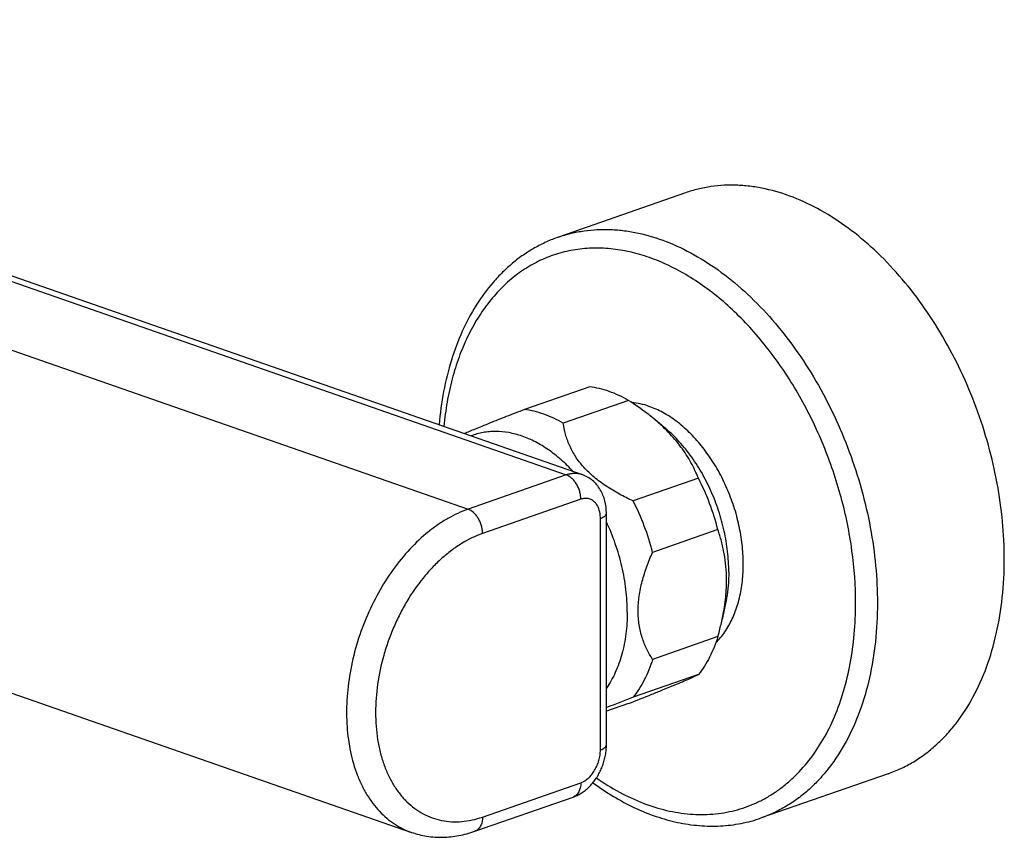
# Model space of a CAD drawing. Header units: millimetres. Extents: x 0 to 841, y 0 to 594.
# Tile 2 of 4: x 224 to 320, y 177 to 257. Entities that reach past the tile are written whole.
import ezdxf

# ---------------------------------------------------------------- set-up
doc = ezdxf.new("R2010")
doc.units = ezdxf.units.MM
doc.header["$LTSCALE"] = 46.255
doc.layers.get('0').update_dxf_attribs({"linetype": 'CONTINUOUS'})

msp = doc.modelspace()

# ---------------------------------------------------------------- linework, layer by layer
at = {"color": 9, "linetype": 'CONTINUOUS'}
for p, q in [((149.633, 256.681), (276.913, 212.315)), ((207.946, 229.676), (267.331, 208.976)), ((276.913, 212.315), (267.331, 208.976)), ((278.327, 209.948), (268.745, 206.608)), ((280.236, 185.494), (280.236, 208.083)), ((268.745, 178.958), (278.327, 182.298))]:
    msp.add_line(p, q, dxfattribs=at)
at = {"color": 7, "linetype": 'CONTINUOUS'}
for p, q in [((151.18, 256.714), (278.46, 212.348)), ((288.534, 239.832), (276.16, 235.518)), ((279.191, 220.91), (272.827, 218.691)), ((282.978, 219.589), (276.614, 217.371)), ((286.436, 216.985), (285.375, 217.86)), ((289.797, 211.994), (283.433, 209.776)), ((280.822, 185.987), (280.822, 208.576)), ((291.691, 206.986), (285.327, 204.768)), ((292.438, 199.768), (292.107, 198.215)), ((291.691, 196.549), (285.327, 194.331)), ((217.138, 193.034), (261.818, 177.46)), ((289.797, 192.861), (283.433, 190.643)), ((282.978, 190.02), (280.822, 189.268)), ((308.283, 183.175), (295.909, 178.862)), ((267.99, 177.563), (277.571, 180.903))]:
    msp.add_line(p, q, dxfattribs=at)
msp.add_lwpolyline([(277.571, 180.903), (277.658, 180.934), (277.76, 180.974), (277.862, 181.018), (277.964, 181.065), (278.065, 181.115), (278.165, 181.168), (278.265, 181.225), (278.364, 181.286), (278.463, 181.349), (278.561, 181.416), (278.657, 181.486), (278.753, 181.559), (278.847, 181.636), (278.94, 181.715), (279.031, 181.797), (279.121, 181.882), (279.209, 181.97), (279.294, 182.06), (279.378, 182.152), (279.46, 182.247), (279.54, 182.344), (279.617, 182.443), (279.693, 182.543), (279.766, 182.646), (279.837, 182.751), (279.906, 182.857), (279.973, 182.966), (280.037, 183.076), (280.099, 183.187), (280.159, 183.3), (280.216, 183.414), (280.271, 183.53), (280.323, 183.646), (280.373, 183.764), (280.421, 183.883), (280.465, 184.003), (280.508, 184.124), (280.548, 184.246), (280.585, 184.368), (280.62, 184.491), (280.652, 184.615), (280.681, 184.74), (280.708, 184.865), (280.732, 184.99), (280.753, 185.116), (280.771, 185.242), (280.787, 185.369), (280.799, 185.495), (280.809, 185.622), (280.816, 185.748), (280.821, 185.875), (280.822, 185.987)], dxfattribs=at)
for centre, radius, start, end in [((268.422, 201.049), 24.015, 14.31396, 27.11453), ((262.058, 198.83), 24.015, 14.31396, 27.11453), ((401.487, -115.593), 328.203, 111.08156, 111.57104)]:
    msp.add_arc(centre, radius, start, end, dxfattribs=at)
for points, knots in [([(319.622, 204.109), (319.622, 205.331), (319.5, 207.808), (318.976, 211.526), (318.117, 215.243), (316.935, 218.898), (315.452, 222.434), (313.69, 225.791), (311.678, 228.915), (309.449, 231.755), (307.038, 234.266), (304.485, 236.406), (301.828, 238.14), (299.111, 239.439), (296.802, 240.148), (294.977, 240.467), (293.637, 240.584), (292.317, 240.581), (291.022, 240.457), (289.757, 240.214), (288.936, 239.972), (288.534, 239.832)], [0, 0, 0, 0, 0.068185, 0.138111, 0.209183, 0.280763, 0.352191, 0.422813, 0.492007, 0.55921, 0.623942, 0.685841, 0.744692, 0.800461, 0.853329, 0.878818, 0.903758, 0.92824, 0.952364, 0.976244, 1, 1, 1, 1]), ([(276.16, 235.518), (275.756, 235.377), (274.959, 235.058), (273.809, 234.47), (272.709, 233.777), (271.665, 232.982), (270.68, 232.089), (269.439, 230.763), (268.054, 228.873), (266.695, 226.315), (265.636, 223.485), (264.885, 220.425), (264.6, 218.299), (264.507, 217.212)], [0, 0, 0, 0, 0.055961, 0.112115, 0.168652, 0.225757, 0.283602, 0.342348, 0.463011, 0.588749, 0.720107, 0.857253, 1, 1, 1, 1]), ([(282.978, 219.589), (282.375, 219.935), (281.44, 220.373), (280.149, 220.754), (279.508, 220.87), (279.191, 220.91)], [0, 0, 0, 0, 0.516839, 0.762308, 1, 1, 1, 1]), ([(285.375, 217.86), (285.187, 218.015), (284.416, 218.629), (283.604, 219.19), (282.978, 219.589)], [0, 0, 0, 0, 0.247369, 1, 1, 1, 1]), ([(284.974, 219.005), (284.697, 219.101), (284.144, 219.262), (283.575, 219.356), (283.294, 219.385)], [0, 0, 0, 0, 0.508706, 1, 1, 1, 1]), ([(291.492, 195.957), (291.818, 196.278), (292.423, 197.009), (293.14, 198.286), (293.68, 199.743), (294.032, 201.348), (294.19, 203.069), (294.151, 204.87), (293.916, 206.711), (293.49, 208.554), (292.882, 210.36), (292.106, 212.09), (291.177, 213.709), (290.116, 215.18), (288.944, 216.474), (287.686, 217.563), (286.367, 218.423), (285.438, 218.843), (284.974, 219.005)], [0, 0, 0, 0, 0.050327, 0.103709, 0.160502, 0.220735, 0.284158, 0.350304, 0.418538, 0.48811, 0.558199, 0.627961, 0.696563, 0.763238, 0.827319, 0.888298, 0.945871, 1, 1, 1, 1]), ([(272.827, 218.691), (272.237, 218.463), (271.099, 218.021), (269.718, 217.476), (268.708, 217.068), (268.054, 216.8), (267.491, 216.563), (267.148, 216.414), (266.994, 216.345)], [0, 0, 0, 0, 0.301758, 0.582254, 0.708525, 0.821619, 0.919164, 1, 1, 1, 1]), ([(276.614, 217.371), (276.012, 217.717), (275.076, 218.155), (273.785, 218.535), (273.144, 218.652), (272.827, 218.691)], [0, 0, 0, 0, 0.516839, 0.762308, 1, 1, 1, 1]), ([(283.433, 209.776), (282.979, 209.986), (282.083, 210.431), (280.802, 211.194), (279.624, 212.063), (278.761, 212.886), (278.175, 213.59), (277.797, 214.124), (277.477, 214.666), (277.211, 215.212), (276.996, 215.757), (276.774, 216.47), (276.665, 217.012), (276.614, 217.371)], [0, 0, 0, 0, 0.140515, 0.280534, 0.418171, 0.550566, 0.613931, 0.675066, 0.733927, 0.790609, 0.845311, 0.898282, 1, 1, 1, 1]), ([(289.797, 211.994), (289.693, 212.253), (289.466, 212.771), (289.072, 213.539), (288.616, 214.302), (288.095, 215.055), (287.507, 215.794), (286.627, 216.763), (285.892, 217.434), (285.375, 217.86)], [0, 0, 0, 0, 0.112732, 0.228703, 0.348249, 0.471584, 0.598734, 0.7295, 1, 1, 1, 1]), ([(292.752, 202.877), (292.752, 203.534), (292.673, 204.869), (292.339, 206.866), (291.794, 208.847), (291.05, 210.767), (290.125, 212.581), (289.039, 214.249), (287.818, 215.731), (286.908, 216.596), (286.436, 216.985)], [0, 0, 0, 0, 0.123955, 0.251434, 0.380867, 0.510574, 0.638859, 0.764106, 0.884874, 1, 1, 1, 1]), ([(277.572, 212.658), (277.202, 213.06), (276.438, 213.81), (275.207, 214.779), (273.932, 215.554), (272.633, 216.122), (271.331, 216.472), (270.25, 216.577), (269.41, 216.544), (268.798, 216.464), (268.201, 216.327), (267.815, 216.198), (267.626, 216.125)], [0, 0, 0, 0, 0.146615, 0.286659, 0.419754, 0.545938, 0.665734, 0.780192, 0.835948, 0.890993, 0.945586, 1, 1, 1, 1]), ([(280.822, 208.576), (280.822, 208.981), (280.753, 209.59), (280.504, 210.354), (280.241, 210.886), (279.899, 211.368), (279.483, 211.784), (279.001, 212.121), (278.644, 212.284), (278.46, 212.348)], [0, 0, 0, 0, 0.256281, 0.381978, 0.506419, 0.630108, 0.753462, 0.876729, 1, 1, 1, 1]), ([(282.852, 198.933), (282.852, 199.671), (282.76, 201.171), (282.369, 203.411), (281.732, 205.628), (281.15, 207.06), (280.822, 207.758)], [0, 0, 0, 0, 0.242827, 0.492725, 0.746316, 1, 1, 1, 1]), ([(292.54, 202.063), (292.54, 202.504), (292.503, 203.37), (292.334, 204.637), (292.064, 205.841), (291.823, 206.612), (291.691, 206.986)], [0, 0, 0, 0, 0.263373, 0.517719, 0.763008, 1, 1, 1, 1]), ([(283.913, 199.056), (283.913, 199.536), (283.989, 200.512), (284.292, 201.958), (284.746, 203.384), (285.124, 204.311), (285.327, 204.768)], [0, 0, 0, 0, 0.243024, 0.493543, 0.746849, 1, 1, 1, 1]), ([(308.283, 183.175), (308.708, 183.323), (309.547, 183.665), (310.751, 184.305), (311.897, 185.071), (312.981, 185.96), (313.996, 186.966), (315.27, 188.478), (316.666, 190.652), (317.977, 193.604), (318.926, 196.879), (319.499, 200.416), (319.622, 202.861), (319.622, 204.109)], [0, 0, 0, 0, 0.053295, 0.106901, 0.161118, 0.216226, 0.272475, 0.330079, 0.44992, 0.576788, 0.71099, 0.85229, 1, 1, 1, 1]), ([(292.752, 202.877), (292.752, 202.608), (292.727, 201.565), (292.599, 200.524), (292.438, 199.768)], [0, 0, 0, 0, 0.25779, 1, 1, 1, 1]), ([(292.107, 198.215), (292.243, 198.855), (292.459, 200.132), (292.54, 201.426), (292.54, 202.063)], [0, 0, 0, 0, 0.506869, 1, 1, 1, 1]), ([(282.852, 198.933), (282.852, 198.225), (282.771, 196.844), (282.389, 194.865), (281.758, 193.076), (281.16, 192.005), (280.822, 191.523)], [0, 0, 0, 0, 0.272564, 0.530823, 0.773303, 1, 1, 1, 1]), ([(285.327, 194.331), (285.121, 194.652), (284.733, 195.335), (284.277, 196.461), (283.978, 197.716), (283.913, 198.601), (283.913, 199.056)], [0, 0, 0, 0, 0.229178, 0.470205, 0.726601, 1, 1, 1, 1]), ([(291.691, 196.549), (291.73, 196.687), (291.882, 197.239), (292.017, 197.795), (292.107, 198.215)], [0, 0, 0, 0, 0.250678, 1, 1, 1, 1]), ([(291.691, 196.549), (291.478, 195.863), (290.963, 194.566), (290.215, 193.384), (289.797, 192.861)], [0, 0, 0, 0, 0.517654, 1, 1, 1, 1]), ([(285.327, 194.331), (285.114, 193.644), (284.599, 192.348), (283.851, 191.166), (283.433, 190.643)], [0, 0, 0, 0, 0.517654, 1, 1, 1, 1]), ([(282.978, 190.02), (283.743, 190.321), (284.852, 190.762), (286.27, 191.337), (287.199, 191.719), (288.015, 192.063), (288.713, 192.364), (289.294, 192.624), (289.642, 192.786), (289.797, 192.861)], [0, 0, 0, 0, 0.333673, 0.484686, 0.621376, 0.741545, 0.84424, 0.929898, 1, 1, 1, 1]), ([(279.506, 182.302), (280.154, 181.826), (281.151, 181.159), (282.528, 180.378), (283.895, 179.692), (285.625, 178.987), (287.735, 178.397), (289.842, 178.079), (291.925, 178.041), (293.961, 178.286), (295.273, 178.64), (295.909, 178.862)], [0, 0, 0, 0, 0.138452, 0.205931, 0.272255, 0.401522, 0.526688, 0.648326, 0.767169, 0.884079, 1, 1, 1, 1]), ([(261.818, 177.46), (262.06, 177.375), (262.553, 177.228), (263.31, 177.075), (264.08, 176.99), (265.125, 176.966), (266.448, 177.106), (267.481, 177.385), (267.99, 177.563)], [0, 0, 0, 0, 0.122313, 0.244887, 0.367983, 0.491863, 0.742814, 1, 1, 1, 1])]:
    msp.add_open_spline(points, degree=3, knots=knots, dxfattribs=at)
at = {"color": 9, "linetype": 'CONTINUOUS'}
for points, knots in [([(276.16, 235.518), (276.562, 235.658), (277.382, 235.9), (278.647, 236.144), (279.943, 236.268), (281.263, 236.271), (282.602, 236.154), (284.428, 235.834), (286.737, 235.126), (289.454, 233.827), (292.11, 232.093), (294.664, 229.953), (297.075, 227.442), (299.304, 224.601), (301.315, 221.477), (303.077, 218.12), (304.561, 214.585), (305.742, 210.929), (306.602, 207.212), (307.126, 203.495), (307.247, 201.018), (307.247, 199.796)], [0, 0, 0, 0, 0.023756, 0.047636, 0.07176, 0.096242, 0.121182, 0.146671, 0.199539, 0.255308, 0.314159, 0.376058, 0.44079, 0.507993, 0.577187, 0.647809, 0.719237, 0.790817, 0.861889, 0.931815, 1, 1, 1, 1]), ([(305.126, 199.796), (305.126, 201.512), (304.938, 204.112), (304.35, 207.55), (303.734, 210.146), (302.951, 212.712), (302.009, 215.226), (300.917, 217.666), (299.683, 220.009), (298.32, 222.236), (296.837, 224.327), (295.25, 226.263), (293.571, 228.027), (291.816, 229.603), (289.999, 230.978), (288.431, 231.955), (287.162, 232.622), (285.911, 233.199), (284.339, 233.78), (282.438, 234.244), (280.557, 234.464), (278.713, 234.435), (276.924, 234.159), (275.207, 233.636), (273.578, 232.872), (272.052, 231.875), (270.644, 230.654), (269.365, 229.221), (268.228, 227.59), (267.24, 225.775), (266.412, 223.794), (265.748, 221.663), (265.256, 219.401), (265.048, 217.844), (264.971, 217.05)], [0, 0, 0, 0, 0.071534, 0.108248, 0.145353, 0.182669, 0.220009, 0.257187, 0.294022, 0.330337, 0.365969, 0.400769, 0.434609, 0.467384, 0.499018, 0.529472, 0.544258, 0.558753, 0.586886, 0.613971, 0.640151, 0.665616, 0.6906, 0.715367, 0.740195, 0.76536, 0.791114, 0.817673, 0.845206, 0.873832, 0.903623, 0.9346, 0.966744, 1, 1, 1, 1]), ([(278.46, 212.348), (278.341, 212.39), (278.092, 212.451), (277.705, 212.476), (277.306, 212.433), (277.043, 212.361), (276.913, 212.315)], [0, 0, 0, 0, 0.239751, 0.483873, 0.736262, 1, 1, 1, 1]), ([(278.327, 209.948), (278.327, 210.073), (278.308, 210.328), (278.227, 210.706), (278.097, 211.074), (277.922, 211.419), (277.709, 211.726), (277.398, 212.059), (277.112, 212.246), (276.913, 212.315)], [0, 0, 0, 0, 0.129294, 0.262705, 0.397464, 0.53068, 0.659601, 0.781888, 1, 1, 1, 1]), ([(280.236, 208.083), (280.236, 208.244), (280.214, 208.555), (280.108, 208.994), (279.933, 209.375), (279.731, 209.637), (279.542, 209.798), (279.39, 209.895), (279.228, 209.967), (279.058, 210.014), (278.88, 210.036), (278.632, 210.032), (278.447, 209.99), (278.327, 209.948)], [0, 0, 0, 0, 0.151471, 0.292847, 0.423288, 0.543618, 0.600917, 0.656888, 0.712147, 0.76736, 0.823196, 0.880281, 1, 1, 1, 1]), ([(267.331, 208.976), (266.653, 208.739), (265.652, 208.272), (264.392, 207.478), (263.117, 206.526), (261.6, 205.1), (259.966, 203.095), (258.532, 200.825), (257.337, 198.351), (256.413, 195.739), (255.785, 193.061), (255.47, 190.388), (255.477, 187.791), (255.806, 185.342), (256.352, 183.444), (256.947, 182.068), (257.458, 181.13), (258.037, 180.276), (258.681, 179.51), (259.386, 178.839), (260.146, 178.268), (260.956, 177.801), (261.528, 177.561), (261.818, 177.46)], [0, 0, 0, 0, 0.055882, 0.085349, 0.11582, 0.179598, 0.246771, 0.316573, 0.388046, 0.46012, 0.531687, 0.60167, 0.669099, 0.733188, 0.793418, 0.822048, 0.849691, 0.8764, 0.902258, 0.927385, 0.95193, 0.976069, 1, 1, 1, 1]), ([(268.745, 206.608), (268.745, 206.734), (268.726, 206.989), (268.646, 207.367), (268.515, 207.735), (268.341, 208.079), (268.128, 208.387), (267.817, 208.719), (267.531, 208.906), (267.331, 208.976)], [0, 0, 0, 0, 0.129294, 0.262705, 0.397464, 0.53068, 0.659601, 0.781888, 1, 1, 1, 1]), ([(280.236, 208.083), (280.321, 208.112), (280.441, 208.162), (280.583, 208.243), (280.668, 208.305), (280.735, 208.369), (280.784, 208.436), (280.815, 208.505), (280.822, 208.553), (280.822, 208.576)], [0, 0, 0, 0, 0.334531, 0.479032, 0.608081, 0.722358, 0.823525, 0.914573, 1, 1, 1, 1]), ([(268.745, 206.608), (268.035, 206.361), (266.99, 205.849), (265.694, 204.963), (264.731, 204.168), (263.807, 203.264), (262.624, 201.909), (261.573, 200.389), (260.667, 198.746), (260.058, 197.445), (259.532, 196.099), (258.952, 194.269), (258.457, 191.953), (258.282, 189.626), (258.348, 187.822), (258.496, 186.532), (258.743, 185.302), (259.086, 184.143), (259.522, 183.066), (260.048, 182.082), (260.658, 181.199), (261.347, 180.428), (262.109, 179.776), (262.936, 179.25), (263.821, 178.855), (264.753, 178.595), (265.724, 178.475), (266.723, 178.493), (267.74, 178.65), (268.411, 178.842), (268.745, 178.958)], [0, 0, 0, 0, 0.058004, 0.088879, 0.120964, 0.154194, 0.188471, 0.259585, 0.296143, 0.333109, 0.370289, 0.407483, 0.481073, 0.552393, 0.586804, 0.620183, 0.652428, 0.683471, 0.713283, 0.741885, 0.769349, 0.795801, 0.821425, 0.846455, 0.871167, 0.895858, 0.920828, 0.946356, 0.972683, 1, 1, 1, 1]), ([(279.851, 182.771), (280.575, 182.266), (282.045, 181.353), (284.342, 180.283), (286.651, 179.557), (288.58, 179.246), (290.091, 179.184), (291.198, 179.229), (292.285, 179.363), (293.348, 179.588), (294.383, 179.902), (295.388, 180.304), (296.359, 180.793), (297.292, 181.367), (298.185, 182.024), (299.327, 183.017), (300.641, 184.465), (301.994, 186.476), (303.122, 188.748), (304.013, 191.253), (304.656, 193.958), (305.043, 196.828), (305.126, 198.795), (305.126, 199.796)], [0, 0, 0, 0, 0.067204, 0.131256, 0.192335, 0.250809, 0.279261, 0.30729, 0.334992, 0.362473, 0.389843, 0.417216, 0.444704, 0.47242, 0.500466, 0.52894, 0.58747, 0.648614, 0.712739, 0.780017, 0.850446, 0.923868, 1, 1, 1, 1]), ([(307.247, 199.796), (307.247, 198.547), (307.125, 196.103), (306.552, 192.565), (305.602, 189.291), (304.292, 186.339), (302.896, 184.164), (301.622, 182.653), (300.606, 181.646), (299.523, 180.758), (298.376, 179.992), (297.172, 179.351), (296.334, 179.01), (295.909, 178.862)], [0, 0, 0, 0, 0.14771, 0.28901, 0.423212, 0.55008, 0.669921, 0.727525, 0.783774, 0.838882, 0.893099, 0.946705, 1, 1, 1, 1]), ([(278.327, 182.298), (278.596, 182.392), (278.912, 182.599), (279.231, 182.91), (279.447, 183.158), (279.69, 183.509), (279.925, 183.974), (280.101, 184.47), (280.21, 184.981), (280.236, 185.325), (280.236, 185.494)], [0, 0, 0, 0, 0.218092, 0.278329, 0.340465, 0.469372, 0.602574, 0.73732, 0.870717, 1, 1, 1, 1]), ([(280.236, 185.494), (280.321, 185.524), (280.441, 185.573), (280.583, 185.655), (280.668, 185.716), (280.735, 185.781), (280.784, 185.847), (280.815, 185.916), (280.822, 185.964), (280.822, 185.987)], [0, 0, 0, 0, 0.334531, 0.479032, 0.608081, 0.722357, 0.823525, 0.914573, 1, 1, 1, 1]), ([(278.327, 182.298), (278.327, 182.136), (278.304, 181.896), (278.217, 181.598), (278.13, 181.401), (278.02, 181.229), (277.889, 181.086), (277.739, 180.974), (277.628, 180.922), (277.571, 180.903)], [0, 0, 0, 0, 0.288803, 0.423116, 0.55009, 0.67003, 0.783863, 0.89315, 1, 1, 1, 1]), ([(268.745, 178.958), (268.745, 178.796), (268.722, 178.556), (268.636, 178.258), (268.548, 178.061), (268.438, 177.89), (268.307, 177.746), (268.157, 177.635), (268.046, 177.583), (267.99, 177.563)], [0, 0, 0, 0, 0.288803, 0.423117, 0.55009, 0.67003, 0.783863, 0.893149, 1, 1, 1, 1])]:
    msp.add_open_spline(points, degree=3, knots=knots, dxfattribs=at)

doc.saveas('drawing.dxf')
